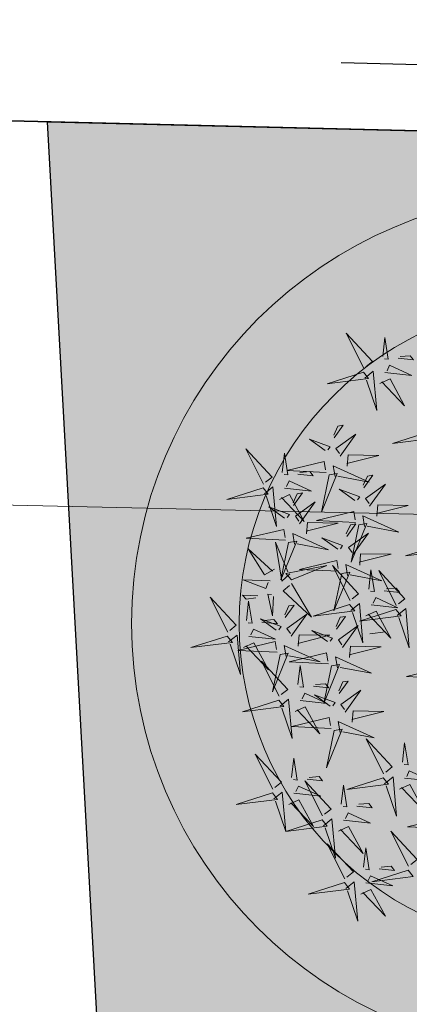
# Model space of a CAD drawing. Extents: x 6601440 to 6601733, y 5738487 to 5738717.
# Tile 77 of 129: x 6601539.092 to 6601539.635, y 5738633.461 to 5738634.833. Entities that reach past the tile are written whole.
import ezdxf

# ---------------------------------------------------------------- set-up
doc = ezdxf.new("R2010")
doc.units = 0
doc.linetypes.add('PRZER3-1', pattern=[4, 3, -1])
doc.layers.get('0').update_dxf_attribs({"linetype": 'CONTINUOUS'})
for name, color, linetype, lineweight, true_color in [('DOOR WINDOW 1 500', 7, 'CONTINUOUS', 5, 0x666666), ('GSLKOG', 7, 'CONTINUOUS', 35, 0x0a0909), ('GSSKOA', 7, 'PRZER3-1', 18, 0x0a0909)]:
    doc.layers.add(name, color=color, linetype=linetype, lineweight=lineweight, true_color=true_color)
doc.layers.add('TREE Z 1 500', color=7, linetype='CONTINUOUS', lineweight=9, true_color=0xc1c79e, transparency=0.6)

msp = doc.modelspace()

# ---------------------------------------------------------------- hatches: boundary and pattern name
h = msp.add_hatch()
h.set_pattern_fill('GRASS', color=3, scale=0.02)
h.set_pattern_definition([(90, (0, 0), (-0.3592102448, 0.3592102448), [0.09525, -0.6231704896]), (45, (0, 0), (-0.359210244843, 0.359210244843), [0.09525, -0.41275]), (135, (0, 0), (-0.359210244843, -0.359210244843), [0.09525, -0.41275])])
h.paths.add_polyline_path([(6601567.04248, 5738620.37858), (6601569.35401, 5738620.37858), (6601569.35401, 5738632.14724), (6601539.27426, 5738632.08779), (6601539.13052, 5738634.69079), (6601549.55846, 5738634.44175), (6601552.09793, 5738633.19629), (6601567.39928, 5738633.0552), (6601570.61455, 5738637.66958), (6601571.61007, 5738632.19503), (6601571.45634, 5738595.37257), (6601568.21977, 5738602.01965), (6601566.86453, 5738606.05391)])

# ---------------------------------------------------------------- linework, layer by layer
at = {"color": 7, "linetype": 'PRZER3-1', "lineweight": 30, "elevation": 10.06}
msp.add_lwpolyline([(6601510.43099, 5738653.7127), (6601522.49994, 5738653.91001), (6601522.49002, 5738651.5425), (6601529.66651, 5738651.5425), (6601529.66651, 5738654.02683), (6601538.55011, 5738654.18645), (6601539.54007, 5738634.77356), (6601549.69265, 5738634.50447), (6601552.07964, 5738633.33731), (6601567.28346, 5738633.12408), (6601570.6548, 5738637.80075), (6601571.66308, 5738632.20458), (6601571.54575, 5738595.28982), (6601574.72819, 5738588.65305), (6601578.36042, 5738588.65305), (6601578.43231, 5738576.80623), (6601579.79306, 5738576.80976), (6601579.79306, 5738571.10128), (6601578.48092, 5738571.09182), (6601578.5841, 5738558.98185), (6601511.23283, 5738558.57583), (6601510.2684, 5738653.7127)], dxfattribs=at)
msp.add_lwpolyline([(6601567.04248, 5738620.37858), (6601569.35401, 5738620.37858), (6601569.35401, 5738632.14724), (6601539.27426, 5738632.08779), (6601539.13052, 5738634.69079), (6601549.55846, 5738634.44175), (6601552.09793, 5738633.19629), (6601567.39928, 5738633.0552), (6601570.61455, 5738637.66958), (6601571.61007, 5738632.19503), (6601571.45634, 5738595.37257), (6601568.21977, 5738602.01965), (6601566.86453, 5738606.05391), (6601567.04248, 5738620.37858)])
at = {"layer": 'DOOR WINDOW 1 500'}
for radius in [0.6, 0.45]:
    msp.add_circle((6601539.84786, 5738633.99134), radius, dxfattribs=at)
at = {"layer": 'GSLKOG', "linetype": 'Continuous', "elevation": 10.18}
msp.add_lwpolyline([(6601529.54498, 5738656.03954), (6601536.38876, 5738656.20367), (6601536.69502, 5738634.74895), (6601549.56002, 5738634.44171), (6601551.94466, 5738633.2715), (6601567.28346, 5738633.12408), (6601567.4948, 5738603.50856), (6601572.89396, 5738592.42005)], dxfattribs=at)
at = {"layer": 'GSSKOA', "linetype": 'PRZER3-1', "lineweight": 18, "ltscale": 0.5}
msp.add_line((6601536.16263, 5738634.22214, 10.18), (6601549.43343, 5738633.92459, 10.18), dxfattribs=at)
at = {"layer": 'TREE Z 1 500'}
msp.add_line((6601539.60206, 5738633.98), (6601539.57998, 5738633.97697), dxfattribs=at)
for points in [[(6601539.57177, 5738634.34736), (6601539.54725, 5738634.39621), (6601539.58369, 5738634.35693), (6601539.57475, 5738634.34975)], [(6601539.598, 5738634.36353), (6601539.60095, 5738634.39038), (6601539.60576, 5738634.35997), (6601539.60039, 5738634.36055)], [(6601539.61949, 5738634.3612), (6601539.64097, 5738634.35886), (6601539.63619, 5738634.36482), (6601539.62247, 5738634.36359)], [(6601539.57118, 5738634.34199), (6601539.52049, 5738634.32576), (6601539.57835, 5738634.33306), (6601539.57118, 5738634.34199)], [(6601539.57298, 5738634.33364), (6601539.5849, 5738634.34322), (6601539.58974, 5738634.28835), (6601539.57537, 5738634.33067)], [(6601539.60101, 5738634.34147), (6601539.63861, 5738634.33738), (6601539.60756, 5738634.35162), (6601539.60399, 5738634.34386)], [(6601539.59387, 5738634.32594), (6601539.60818, 5738634.33254), (6601539.62852, 5738634.29501), (6601539.59685, 5738634.32833)], [(6601539.53035, 5738634.25042), (6601539.54294, 5738634.26799), (6601539.5354, 5738634.26675), (6601539.52973, 5738634.25419)], [(6601539.66257, 5738634.25871), (6601539.61188, 5738634.24248), (6601539.66974, 5738634.24978), (6601539.66257, 5738634.25871)], [(6601539.51776, 5738634.23286), (6601539.49583, 5738634.24862), (6601539.52468, 5738634.23787), (6601539.52153, 5738634.23348)], [(6601539.53846, 5738634.22464), (6601539.56048, 5738634.25538), (6601539.53283, 5738634.23534), (6601539.53784, 5738634.22841)], [(6601539.43176, 5738634.18597), (6601539.40724, 5738634.23482), (6601539.44368, 5738634.19554), (6601539.43474, 5738634.18836)], [(6601539.45799, 5738634.20214), (6601539.46094, 5738634.22899), (6601539.46575, 5738634.19858), (6601539.46038, 5738634.19916)], [(6601539.51896, 5738634.20207), (6601539.46436, 5738634.20471), (6601539.51648, 5738634.21715), (6601539.51834, 5738634.20584)], [(6601539.54847, 5738634.21079), (6601539.54976, 5738634.2265), (6601539.59244, 5738634.22577), (6601539.54785, 5738634.21456)], [(6601539.47947, 5738634.1998), (6601539.50096, 5738634.19747), (6601539.49618, 5738634.20342), (6601539.48245, 5738634.2022)], [(6601539.5315, 5738634.19638), (6601539.52902, 5738634.21147), (6601539.57918, 5738634.18873), (6601539.53527, 5738634.197)], [(6601539.461, 5738634.18008), (6601539.4986, 5738634.17599), (6601539.46755, 5738634.19023), (6601539.46398, 5738634.18247)], [(6601539.52335, 5738634.19891), (6601539.51257, 5738634.14679), (6601539.53465, 5738634.20077), (6601539.52335, 5738634.19891)], [(6601539.5716, 5738634.18073), (6601539.58419, 5738634.1983), (6601539.57666, 5738634.19706), (6601539.57098, 5738634.18451)], [(6601539.43117, 5738634.1806), (6601539.38047, 5738634.16437), (6601539.43834, 5738634.17167), (6601539.43117, 5738634.1806)], [(6601539.43297, 5738634.17225), (6601539.44489, 5738634.18183), (6601539.44973, 5738634.12696), (6601539.43536, 5738634.16928)], [(6601539.47378, 5738634.15604), (6601539.48637, 5738634.1736), (6601539.47884, 5738634.17236), (6601539.47316, 5738634.15981)], [(6601539.55902, 5738634.16317), (6601539.53708, 5738634.17893), (6601539.56593, 5738634.16818), (6601539.56278, 5738634.16379)], [(6601539.57971, 5738634.15495), (6601539.60174, 5738634.18569), (6601539.57409, 5738634.16565), (6601539.57909, 5738634.15872)], [(6601539.45386, 5738634.16455), (6601539.46817, 5738634.17115), (6601539.4885, 5738634.13362), (6601539.45684, 5738634.16694)], [(6601539.48189, 5738634.13026), (6601539.50392, 5738634.161), (6601539.47627, 5738634.14095), (6601539.48127, 5738634.13403)], [(6601539.4612, 5738634.13847), (6601539.43926, 5738634.15424), (6601539.46811, 5738634.14349), (6601539.46497, 5738634.13909)], [(6601539.56021, 5738634.13238), (6601539.50562, 5738634.13502), (6601539.55773, 5738634.14746), (6601539.55959, 5738634.13615)], [(6601539.58973, 5738634.1411), (6601539.59101, 5738634.15681), (6601539.63369, 5738634.15608), (6601539.58911, 5738634.14488)], [(6601539.57275, 5738634.12669), (6601539.57027, 5738634.14178), (6601539.62044, 5738634.11904), (6601539.57652, 5738634.12731)], [(6601539.46239, 5738634.10768), (6601539.4078, 5738634.11032), (6601539.45991, 5738634.12277), (6601539.46177, 5738634.11145)], [(6601539.49191, 5738634.11641), (6601539.49319, 5738634.13212), (6601539.53587, 5738634.13139), (6601539.49129, 5738634.12018)], [(6601539.54782, 5738634.11268), (6601539.56041, 5738634.13024), (6601539.55287, 5738634.129), (6601539.5472, 5738634.11645)], [(6601539.5646, 5738634.12923), (6601539.55383, 5738634.0771), (6601539.5759, 5738634.13108), (6601539.5646, 5738634.12923)], [(6601539.46678, 5738634.10453), (6601539.45601, 5738634.0524), (6601539.47808, 5738634.10639), (6601539.46678, 5738634.10453)], [(6601539.47493, 5738634.102), (6601539.47245, 5738634.11708), (6601539.52262, 5738634.09435), (6601539.4787, 5738634.10262)], [(6601539.53524, 5738634.09511), (6601539.5133, 5738634.11087), (6601539.54215, 5738634.10012), (6601539.539, 5738634.09573)], [(6601539.55593, 5738634.0869), (6601539.57796, 5738634.11763), (6601539.5503, 5738634.09759), (6601539.55531, 5738634.09067)], [(6601539.44706, 5738634.06704), (6601539.43325, 5738634.05945), (6601539.41032, 5738634.09545), (6601539.44426, 5738634.06445)], [(6601539.46845, 5738634.06083), (6601539.45723, 5738634.05044), (6601539.44853, 5738634.10483), (6601539.46585, 5738634.06363)], [(6601539.68066, 5738634.10188), (6601539.62997, 5738634.08565), (6601539.68783, 5738634.09295), (6601539.68066, 5738634.10188)], [(6601539.53643, 5738634.06432), (6601539.48183, 5738634.06696), (6601539.53395, 5738634.07941), (6601539.53581, 5738634.06809)], [(6601539.56595, 5738634.07305), (6601539.56723, 5738634.08875), (6601539.60991, 5738634.08803), (6601539.56533, 5738634.07682)], [(6601539.47083, 5738634.05263), (6601539.52025, 5738634.0724), (6601539.46305, 5738634.06104), (6601539.47083, 5738634.05263)], [(6601539.55248, 5738634.02342), (6601539.52796, 5738634.07228), (6601539.5644, 5738634.033), (6601539.55546, 5738634.02582)], [(6601539.54897, 5738634.05864), (6601539.54649, 5738634.07372), (6601539.59666, 5738634.05098), (6601539.55274, 5738634.05926)], [(6601539.57871, 5738634.03959), (6601539.58166, 5738634.06644), (6601539.58647, 5738634.03603), (6601539.5811, 5738634.03662)], [(6601539.61693, 5738634.01642), (6601539.59241, 5738634.06527), (6601539.62885, 5738634.026), (6601539.61991, 5738634.01882)], [(6601539.44104, 5738634.05105), (6601539.40325, 5738634.05247), (6601539.43522, 5738634.04046), (6601539.43823, 5738634.04845)], [(6601539.54082, 5738634.06117), (6601539.53005, 5738634.00904), (6601539.55212, 5738634.06303), (6601539.54082, 5738634.06117)], [(6601539.47062, 5738634.04724), (6601539.49853, 5738634.00024), (6601539.45941, 5738634.03685), (6601539.46782, 5738634.04464)], [(6601539.6002, 5738634.03726), (6601539.62168, 5738634.03493), (6601539.6169, 5738634.04088), (6601539.60318, 5738634.03965)], [(6601539.3819, 5738633.97946), (6601539.35737, 5738634.02832), (6601539.39382, 5738633.98904), (6601539.38488, 5738633.98186)], [(6601539.424, 5738634.03007), (6601539.40241, 5738634.03088), (6601539.4076, 5738634.02528), (6601539.4212, 5738634.02747)], [(6601539.44559, 5738634.02926), (6601539.44455, 5738634.00227), (6601539.4376, 5738634.03226), (6601539.443, 5738634.03206)], [(6601539.58172, 5738634.01753), (6601539.61932, 5738634.01345), (6601539.58827, 5738634.02769), (6601539.5847, 5738634.01992)], [(6601539.40813, 5738633.99563), (6601539.41108, 5738634.02248), (6601539.41589, 5738633.99207), (6601539.41052, 5738633.99266)], [(6601539.46204, 5738633.99973), (6601539.47463, 5738634.0173), (6601539.4671, 5738634.01606), (6601539.46142, 5738634.0035)], [(6601539.55189, 5738634.01805), (6601539.5012, 5738634.00183), (6601539.55906, 5738634.00912), (6601539.55189, 5738634.01805)], [(6601539.55369, 5738634.00971), (6601539.56561, 5738634.01928), (6601539.57045, 5738633.96442), (6601539.55608, 5738634.00673)], [(6601539.61634, 5738634.01105), (6601539.56564, 5738633.99482), (6601539.62351, 5738634.00212), (6601539.61634, 5738634.01105)], [(6601539.61814, 5738634.00271), (6601539.63006, 5738634.01228), (6601539.6349, 5738633.95742), (6601539.62053, 5738633.99973)], [(6601539.44946, 5738633.98217), (6601539.42752, 5738633.99793), (6601539.45637, 5738633.98718), (6601539.45323, 5738633.98279)], [(6601539.42961, 5738633.9933), (6601539.45109, 5738633.99097), (6601539.44631, 5738633.99692), (6601539.43259, 5738633.99569)], [(6601539.47015, 5738633.97395), (6601539.49218, 5738634.00469), (6601539.46453, 5738633.98465), (6601539.46953, 5738633.97772)], [(6601539.53366, 5738633.9838), (6601539.54625, 5738634.00137), (6601539.53871, 5738634.00013), (6601539.53304, 5738633.98757)], [(6601539.57458, 5738634.002), (6601539.5889, 5738634.0086), (6601539.60923, 5738633.97107), (6601539.57756, 5738634.0044)], [(6601539.41114, 5738633.97357), (6601539.44873, 5738633.96949), (6601539.41769, 5738633.98373), (6601539.41412, 5738633.97596)], [(6601539.52108, 5738633.96624), (6601539.49914, 5738633.982), (6601539.52799, 5738633.97125), (6601539.52484, 5738633.96686)], [(6601539.54177, 5738633.95802), (6601539.5638, 5738633.98876), (6601539.53614, 5738633.96872), (6601539.54115, 5738633.96179)], [(6601539.38131, 5738633.97409), (6601539.33061, 5738633.95787), (6601539.38848, 5738633.96517), (6601539.38131, 5738633.97409)], [(6601539.38311, 5738633.96575), (6601539.39503, 5738633.97532), (6601539.39987, 5738633.92046), (6601539.3855, 5738633.96277)], [(6601539.48017, 5738633.9601), (6601539.48145, 5738633.97581), (6601539.52413, 5738633.97508), (6601539.47955, 5738633.96387)], [(6601539.45065, 5738633.95138), (6601539.39606, 5738633.95402), (6601539.44817, 5738633.96646), (6601539.45003, 5738633.95515)], [(6601539.404, 5738633.95805), (6601539.41831, 5738633.96464), (6601539.43864, 5738633.92711), (6601539.40698, 5738633.96044)], [(6601539.46319, 5738633.94569), (6601539.46071, 5738633.96078), (6601539.51088, 5738633.93804), (6601539.46696, 5738633.94631)], [(6601539.55179, 5738633.94417), (6601539.55307, 5738633.95988), (6601539.59575, 5738633.95915), (6601539.55117, 5738633.94794)], [(6601539.45504, 5738633.94822), (6601539.44427, 5738633.8961), (6601539.46634, 5738633.95008), (6601539.45504, 5738633.94822)], [(6601539.52227, 5738633.93545), (6601539.46767, 5738633.93809), (6601539.51979, 5738633.95053), (6601539.52165, 5738633.93922)], [(6601539.53481, 5738633.92976), (6601539.53233, 5738633.94485), (6601539.5825, 5738633.92211), (6601539.53858, 5738633.93038)], [(6601539.4536, 5738633.89017), (6601539.42908, 5738633.93902), (6601539.46552, 5738633.89974), (6601539.45658, 5738633.89256)], [(6601539.47984, 5738633.90634), (6601539.48279, 5738633.93318), (6601539.4876, 5738633.90278), (6601539.48223, 5738633.90336)], [(6601539.52666, 5738633.93229), (6601539.51589, 5738633.88017), (6601539.53796, 5738633.93415), (6601539.52666, 5738633.93229)], [(6601539.68578, 5738633.91497), (6601539.63118, 5738633.91761), (6601539.68329, 5738633.93005), (6601539.68516, 5738633.91874)], [(6601539.50132, 5738633.904), (6601539.5228, 5738633.90167), (6601539.51802, 5738633.90762), (6601539.5043, 5738633.9064)], [(6601539.53735, 5738633.89374), (6601539.54994, 5738633.91131), (6601539.54241, 5738633.91007), (6601539.53673, 5738633.89751)], [(6601539.45481, 5738633.87645), (6601539.46673, 5738633.88602), (6601539.47158, 5738633.83116), (6601539.4572, 5738633.87347)], [(6601539.48285, 5738633.88427), (6601539.52044, 5738633.88019), (6601539.4894, 5738633.89443), (6601539.48583, 5738633.88667)], [(6601539.52477, 5738633.87618), (6601539.50283, 5738633.89194), (6601539.53168, 5738633.88119), (6601539.52853, 5738633.8768)], [(6601539.54546, 5738633.86796), (6601539.56749, 5738633.8987), (6601539.53983, 5738633.87866), (6601539.54484, 5738633.87173)], [(6601539.45301, 5738633.8848), (6601539.40232, 5738633.86857), (6601539.46018, 5738633.87587), (6601539.45301, 5738633.8848)], [(6601539.47571, 5738633.86875), (6601539.49002, 5738633.87534), (6601539.51035, 5738633.83781), (6601539.47869, 5738633.87114)], [(6601539.52596, 5738633.84539), (6601539.47136, 5738633.84803), (6601539.52348, 5738633.86047), (6601539.52534, 5738633.84916)], [(6601539.55548, 5738633.85411), (6601539.55676, 5738633.86982), (6601539.59944, 5738633.86909), (6601539.55486, 5738633.85788)], [(6601539.5385, 5738633.8397), (6601539.53602, 5738633.85479), (6601539.58619, 5738633.83205), (6601539.54227, 5738633.84032)], [(6601539.53035, 5738633.84223), (6601539.51958, 5738633.79011), (6601539.54165, 5738633.84409), (6601539.53035, 5738633.84223)], [(6601539.59932, 5738633.78196), (6601539.57479, 5738633.83081), (6601539.61124, 5738633.79154), (6601539.6023, 5738633.78436)], [(6601539.62555, 5738633.79813), (6601539.6285, 5738633.82498), (6601539.63331, 5738633.79457), (6601539.62794, 5738633.79516)], [(6601539.44481, 5738633.76071), (6601539.42029, 5738633.80956), (6601539.45673, 5738633.77028), (6601539.44779, 5738633.7631)], [(6601539.47105, 5738633.77688), (6601539.474, 5738633.80373), (6601539.47881, 5738633.77332), (6601539.47344, 5738633.7739)], [(6601539.49253, 5738633.77454), (6601539.51401, 5738633.77221), (6601539.50923, 5738633.77816), (6601539.49551, 5738633.77694)], [(6601539.59873, 5738633.77659), (6601539.54803, 5738633.76036), (6601539.6059, 5738633.76766), (6601539.59873, 5738633.77659)], [(6601539.60053, 5738633.76825), (6601539.61245, 5738633.77782), (6601539.61729, 5738633.72295), (6601539.60292, 5738633.76527)], [(6601539.62856, 5738633.77607), (6601539.66615, 5738633.77199), (6601539.63511, 5738633.78623), (6601539.63154, 5738633.77846)], [(6601539.47406, 5738633.75482), (6601539.51165, 5738633.75073), (6601539.48061, 5738633.76497), (6601539.47704, 5738633.75721)], [(6601539.51407, 5738633.7233), (6601539.48955, 5738633.77215), (6601539.52599, 5738633.73287), (6601539.51705, 5738633.72569)], [(6601539.5403, 5738633.73947), (6601539.54325, 5738633.76632), (6601539.54806, 5738633.73591), (6601539.54269, 5738633.73649)], [(6601539.62142, 5738633.76054), (6601539.63573, 5738633.76714), (6601539.65606, 5738633.72961), (6601539.6244, 5738633.76294)], [(6601539.44422, 5738633.75534), (6601539.39353, 5738633.73911), (6601539.45139, 5738633.74641), (6601539.44422, 5738633.75534)], [(6601539.44602, 5738633.74699), (6601539.45794, 5738633.75657), (6601539.46279, 5738633.7017), (6601539.44841, 5738633.74402)], [(6601539.46692, 5738633.73929), (6601539.48123, 5738633.74589), (6601539.50156, 5738633.70836), (6601539.4699, 5738633.74168)], [(6601539.56178, 5738633.73713), (6601539.58327, 5738633.7348), (6601539.57849, 5738633.74075), (6601539.56476, 5738633.73953)], [(6601539.54331, 5738633.71741), (6601539.58091, 5738633.71332), (6601539.54986, 5738633.72756), (6601539.54629, 5738633.7198)], [(6601539.68723, 5738633.70561), (6601539.63263, 5738633.70825), (6601539.68475, 5738633.72069), (6601539.68661, 5738633.70938)], [(6601539.51348, 5738633.71793), (6601539.46279, 5738633.7017), (6601539.52065, 5738633.709), (6601539.51348, 5738633.71793)], [(6601539.51528, 5738633.70958), (6601539.5272, 5738633.71916), (6601539.53204, 5738633.66429), (6601539.51767, 5738633.70661)], [(6601539.53617, 5738633.70188), (6601539.55048, 5738633.70848), (6601539.57082, 5738633.67095), (6601539.53915, 5738633.70427)], [(6601539.63408, 5738633.65321), (6601539.60956, 5738633.70206), (6601539.646, 5738633.66278), (6601539.63706, 5738633.6556)], [(6601539.5452, 5738633.63569), (6601539.52068, 5738633.68454), (6601539.55712, 5738633.64527), (6601539.54818, 5738633.63809)], [(6601539.57144, 5738633.65186), (6601539.57439, 5738633.67871), (6601539.5792, 5738633.6483), (6601539.57383, 5738633.64888)], [(6601539.59292, 5738633.64953), (6601539.6144, 5738633.64719), (6601539.60962, 5738633.65315), (6601539.5959, 5738633.65192)], [(6601539.57445, 5738633.6298), (6601539.61204, 5738633.62572), (6601539.581, 5738633.63996), (6601539.57743, 5738633.63219)], [(6601539.63349, 5738633.64784), (6601539.5828, 5738633.63161), (6601539.64066, 5738633.63891), (6601539.63349, 5738633.64784)], [(6601539.54461, 5738633.63032), (6601539.49392, 5738633.61409), (6601539.55178, 5738633.62139), (6601539.54461, 5738633.63032)], [(6601539.54641, 5738633.62198), (6601539.55833, 5738633.63155), (6601539.56318, 5738633.57668), (6601539.5488, 5738633.619)], [(6601539.56731, 5738633.61427), (6601539.58162, 5738633.62087), (6601539.60195, 5738633.58334), (6601539.57029, 5738633.61667)]]:
    msp.add_lwpolyline(points, dxfattribs=at)

doc.saveas('drawing.dxf')
